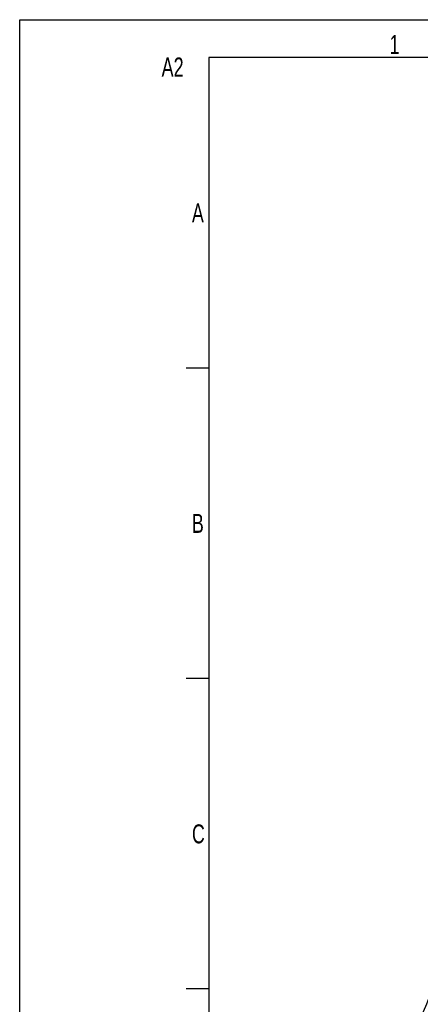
# Model space of a CAD drawing. Extents: x 0 to 594, y 0 to 420.
# Tile 3 of 29: x 0 to 53, y 290 to 420. Entities that reach past the tile are written whole.
import ezdxf

# ---------------------------------------------------------------- set-up
doc = ezdxf.new("R2010")
doc.units = 0
doc.header["$LTSCALE"] = 32.67
doc.layers.add('103000_DXF_CONTINUOUS_LINE', color=7, linetype='CONTINUOUS')
doc.layers.add('104080_2D_DXF_FORMAT', color=7, linetype='CONTINUOUS')
doc.styles.get("Standard").update_dxf_attribs({"font": 'txt', "width": 0.7})

msp = doc.modelspace()

# ---------------------------------------------------------------- linework, layer by layer
at = {"layer": '103000_DXF_CONTINUOUS_LINE', "color": 7, "linetype": 'CONTINUOUS'}
msp.add_arc((6.49, 309.11), 51.01, 321.7999, 341.7999, dxfattribs=at)
at = {"layer": '104080_2D_DXF_FORMAT', "color": 7, "linetype": 'CONTINUOUS'}
for p, q in [((0, 0), (0, 420)), ((0, 420), (594, 420)), ((25, 415), (25, 5)), ((589, 415), (25, 415)), ((25, 374), (22, 374)), ((25, 333), (22, 333)), ((25, 292), (22, 292))]:
    msp.add_line(p, q, dxfattribs=at)

# ---------------------------------------------------------------- texts
at = {"layer": '104080_2D_DXF_FORMAT', "color": 2, "linetype": 'CONTINUOUS', "attachment_point": 1}
for s, insert, char_height, width in [('1', (48.89, 417.98), 2.5, 2.1429), ('A2', (18.75, 415.01), 2.55, 6.2839), ('A', (22.77, 395.73), 2.5, 3.2143), ('B', (22.77, 354.73), 2.5, 2.9464), ('C', (22.77, 313.73), 2.5, 3.125)]:
    msp.add_mtext(s, dxfattribs=dict(at, insert=insert, char_height=char_height, width=width))

doc.saveas('drawing.dxf')
